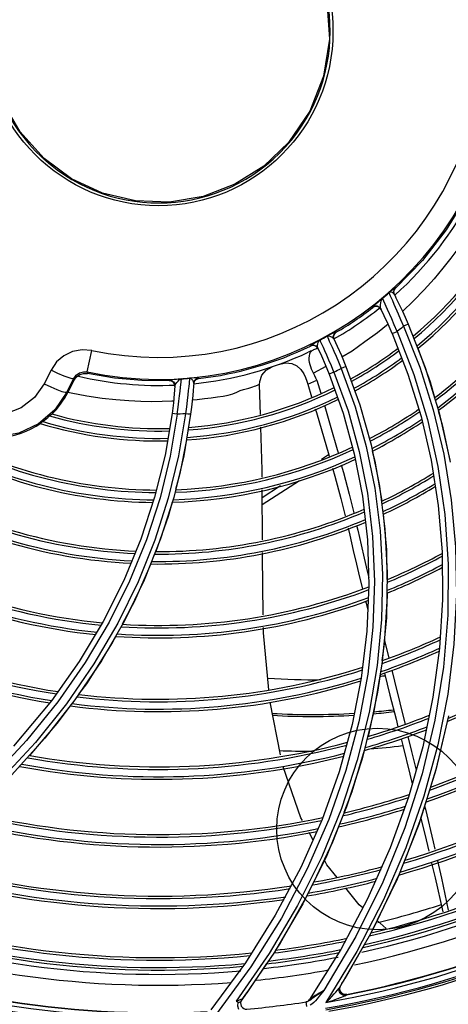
# Model space of a CAD drawing. Extents: x 40.7 to 137.4, y -250.8 to -221.5.
# Tile 185 of 256: x 71.5038 to 71.5888, y -247.38 to -247.1846. Entities that reach past the tile are written whole.
import ezdxf

# ---------------------------------------------------------------- set-up
doc = ezdxf.new("R2010")
doc.units = 0
doc.header["$MEASUREMENT"] = 0
doc.layers.get('0').update_dxf_attribs({"linetype": 'CONTINUOUS'})
doc.layers.add('I-LIN_CHANADA', color=1, linetype='CONTINUOUS')

msp = doc.modelspace()

# ---------------------------------------------------------------- linework, layer by layer
at = {"color": 155}
for p, q in [((71.57741977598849, -247.2384178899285), (71.57702829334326, -247.2387384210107)), ((71.5780054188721, -247.23869824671), (71.57808907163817, -247.2382369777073)), ((71.57808907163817, -247.2382369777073), (71.57835820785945, -247.2378517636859)), ((71.57835857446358, -247.2378514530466), (71.57829651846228, -247.2377304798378)), ((71.57675735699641, -247.2420754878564), (71.57603406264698, -247.2404029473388)), ((71.57715592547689, -247.2390223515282), (71.5773028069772, -247.2393595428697)), ((71.5773028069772, -247.2393595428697), (71.57771012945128, -247.2403052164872)), ((71.57806138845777, -247.2390326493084), (71.5777542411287, -247.2387359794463)), ((71.5781222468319, -247.2391538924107), (71.5780054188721, -247.23869824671)), ((71.57806113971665, -247.2390327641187), (71.5783736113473, -247.2396569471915)), ((71.5737718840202, -247.2415894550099), (71.5738222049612, -247.2416919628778)), ((71.57426255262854, -247.2414864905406), (71.5738222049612, -247.2416919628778)), ((71.57474511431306, -247.2414903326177), (71.57426255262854, -247.2414864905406)), ((71.57517959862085, -247.2417006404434), (71.57474511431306, -247.2414903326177)), ((71.57548299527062, -247.2420785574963), (71.57517959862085, -247.2417006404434)), ((71.57543283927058, -247.2419755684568), (71.57548359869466, -247.2420797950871)), ((71.58084915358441, -247.2449701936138), (71.58423598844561, -247.2536052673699)), ((71.56609541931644, -247.2479113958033), (71.56570352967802, -247.2475448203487)), ((71.56604422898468, -247.2474958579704), (71.56620140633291, -247.2469849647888)), ((71.56614761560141, -247.2480227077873), (71.56604422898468, -247.2474958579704)), ((71.56620140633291, -247.2469849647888), (71.5665826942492, -247.2466077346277)), ((71.56658270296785, -247.246607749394), (71.56653015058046, -247.2464964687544)), ((71.5776666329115, -247.2468361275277), (71.58080489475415, -247.2548888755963)), ((71.5614904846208, -247.2493350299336), (71.56144021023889, -247.2492277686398)), ((71.56191000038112, -247.2492272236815), (71.5614904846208, -247.2493350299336)), ((71.56233645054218, -247.2492892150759), (71.56191000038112, -247.2492272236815)), ((71.51719568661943, -247.254481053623), (71.51808940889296, -247.2502066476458)), ((71.56452172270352, -247.253364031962), (71.56206200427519, -247.2546899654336)), ((71.56848912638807, -247.2533611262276), (71.57126303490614, -247.2609895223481)), ((71.58423598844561, -247.2536052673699), (71.5870091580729, -247.2626194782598)), ((71.51000434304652, -247.2541005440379), (71.5086272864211, -247.2568175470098)), ((71.51315856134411, -247.2584771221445), (71.5145246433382, -247.2557817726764)), ((71.5145246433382, -247.2557817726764), (71.51458204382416, -247.2560787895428)), ((71.51719569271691, -247.2544810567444), (71.51725264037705, -247.2547961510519)), ((71.537869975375, -247.2557115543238), (71.53748848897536, -247.2557317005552)), ((71.53845308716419, -247.2563141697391), (71.53879985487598, -247.2559527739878)), ((71.53879985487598, -247.2559527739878), (71.53927245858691, -247.2557826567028)), ((71.53927245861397, -247.2557826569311), (71.53928164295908, -247.2556540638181)), ((71.5651553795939, -247.2548860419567), (71.56794650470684, -247.2626432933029)), ((71.58080489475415, -247.2548888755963), (71.58339517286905, -247.2632827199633)), ((71.5086272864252, -247.2568175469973), (71.50994916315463, -247.2574537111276)), ((71.50994916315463, -247.2574537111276), (71.51113043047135, -247.2579650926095)), ((71.51331877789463, -247.2585587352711), (71.51458204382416, -247.2560787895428)), ((71.53345349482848, -247.2562067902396), (71.53346267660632, -247.2560915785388)), ((71.53390629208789, -247.2562893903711), (71.53345349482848, -247.2562067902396)), ((71.53458216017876, -247.25739520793), (71.53452276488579, -247.2569383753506)), ((71.53831185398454, -247.256665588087), (71.53825980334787, -247.2573526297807)), ((71.53830246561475, -247.2567938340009), (71.53845308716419, -247.2563141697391)), ((71.55135378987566, -247.257033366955), (71.5513540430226, -247.2570385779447)), ((71.55152737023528, -247.2629048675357), (71.55135378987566, -247.257033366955)), ((71.56091483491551, -247.256882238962), (71.56169792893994, -247.2594402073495)), ((71.56270669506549, -247.2561383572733), (71.56349542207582, -247.258691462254)), ((71.51315856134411, -247.2584771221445), (71.5133187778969, -247.258558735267)), ((71.51333143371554, -247.2584998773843), (71.5139760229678, -247.2586384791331)), ((71.57126303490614, -247.2609895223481), (71.57349895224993, -247.2689271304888)), ((71.53401945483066, -247.2626979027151), (71.53261389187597, -247.2710116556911)), ((71.53666420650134, -247.2627639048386), (71.53528420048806, -247.2711343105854)), ((71.53769041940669, -247.262867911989), (71.53633188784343, -247.2711114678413)), ((71.56794650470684, -247.2626432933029), (71.5701637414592, -247.2707336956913)), ((71.58339517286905, -247.2632827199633), (71.58540585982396, -247.2719845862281)), ((71.5870091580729, -247.2626194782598), (71.58913126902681, -247.2719695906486)), ((71.57349895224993, -247.2689271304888), (71.57516946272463, -247.277146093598)), ((71.53261389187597, -247.2710116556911), (71.53055453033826, -247.2793445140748)), ((71.53528420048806, -247.2711343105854), (71.53326714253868, -247.2795056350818)), ((71.53633188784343, -247.2711114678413), (71.53435125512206, -247.2793762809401)), ((71.56365688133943, -247.2717599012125), (71.56507248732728, -247.2708419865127)), ((71.5701637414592, -247.2707336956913), (71.57177548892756, -247.2791265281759)), ((71.55188500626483, -247.2793930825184), (71.55555309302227, -247.277014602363)), ((71.55926185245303, -247.2760647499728), (71.55189350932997, -247.2808425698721)), ((71.53055453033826, -247.2793445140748), (71.52783175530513, -247.2876425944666)), ((71.53435125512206, -247.2793762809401), (71.53174084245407, -247.2876085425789)), ((71.5519342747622, -247.2877917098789), (71.55187611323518, -247.2778771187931)), ((71.53326714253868, -247.2795056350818), (71.53059702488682, -247.2878537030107)), ((71.53059702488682, -247.2878537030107), (71.52725689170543, -247.2961479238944)), ((71.58756969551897, -247.2902015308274), (71.58766559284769, -247.2996387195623)), ((71.57269741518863, -247.2940126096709), (71.57300948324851, -247.2953090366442)), ((71.57670690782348, -247.294346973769), (71.57651667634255, -247.3032924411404)), ((71.52725689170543, -247.2961479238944), (71.52323158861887, -247.3043500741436)), ((71.57118515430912, -247.2951707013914), (71.57177241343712, -247.2975182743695)), ((71.57305855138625, -247.296735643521), (71.57266502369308, -247.3058830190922)), ((71.57668125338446, -247.2983502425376), (71.57669105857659, -247.2989774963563)), ((71.57240145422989, -247.2999420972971), (71.57250271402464, -247.3003312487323)), ((71.57250271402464, -247.3003312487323), (71.57284790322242, -247.3016320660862)), ((71.58766559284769, -247.2996387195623), (71.58706816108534, -247.3092806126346)), ((71.52033690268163, -247.303999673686), (71.51555897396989, -247.3119487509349)), ((71.52323158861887, -247.3043500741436), (71.51850911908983, -247.3124169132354)), ((71.52458433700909, -247.3038418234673), (71.52000992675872, -247.3117826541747)), ((71.57651667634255, -247.3032924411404), (71.57564585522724, -247.31243779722)), ((71.57266502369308, -247.3058830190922), (71.57153463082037, -247.3152508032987)), ((71.58706816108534, -247.3092806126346), (71.58576392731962, -247.3189979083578)), ((71.51555897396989, -247.3119487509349), (71.51007496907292, -247.3197061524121)), ((71.52000992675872, -247.3117826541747), (71.51475308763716, -247.3195601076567)), ((71.57564585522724, -247.31243779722), (71.57406180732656, -247.3217561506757)), ((71.57283719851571, -247.3144357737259), (71.57105523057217, -247.3239235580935)), ((71.57153463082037, -247.3152508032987), (71.569709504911, -247.3244629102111)), ((71.58869541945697, -247.3184001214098), (71.5867131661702, -247.3284820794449)), ((71.51007496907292, -247.3197061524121), (71.5025395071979, -247.3287133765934)), ((71.51475308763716, -247.3195601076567), (71.50880129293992, -247.3271352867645)), ((71.55548990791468, -247.3304724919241), (71.5534561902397, -247.3199931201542)), ((71.58576392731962, -247.3189979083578), (71.58372215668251, -247.3288486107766)), ((71.58615263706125, -247.3235508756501), (71.58360251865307, -247.3342035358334)), ((71.58881159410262, -247.3227074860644), (71.58632040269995, -247.3334340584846)), ((71.569709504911, -247.3244629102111), (71.56713348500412, -247.3337930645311)), ((71.50691344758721, -247.3279914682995), (71.50001686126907, -247.3354096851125)), ((71.58372215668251, -247.3288486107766), (71.58089867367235, -247.3388472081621)), ((71.5867131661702, -247.3284820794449), (71.58394643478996, -247.3386733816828)), ((71.56713348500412, -247.3337930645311), (71.56375478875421, -247.3432565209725)), ((71.58632040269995, -247.3334340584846), (71.58293829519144, -247.3442575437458)), ((71.58360251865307, -247.3342035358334), (71.58015972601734, -247.3449477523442)), ((71.58089867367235, -247.3388472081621), (71.57726408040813, -247.3489291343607)), ((71.58394643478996, -247.3386733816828), (71.58036676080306, -247.3489306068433)), ((71.56762912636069, -247.3410709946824), (71.56369387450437, -247.3506900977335)), ((71.56862113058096, -247.3407791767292), (71.56470114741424, -247.350399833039)), ((71.56375478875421, -247.3432565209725), (71.55954405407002, -247.3527811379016)), ((71.56508429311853, -247.3432861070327), (71.56082891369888, -247.35306590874)), ((71.56200969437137, -247.3473502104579), (71.56118364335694, -247.3458516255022)), ((71.58015972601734, -247.3449477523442), (71.57579183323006, -247.3557326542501)), ((71.57726408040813, -247.3489291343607), (71.57280453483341, -247.3590109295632)), ((71.55954405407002, -247.3527811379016), (71.55448560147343, -247.3622844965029)), ((71.57899146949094, -247.3542919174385), (71.57411286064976, -247.3645711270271)), ((71.57579183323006, -247.3557326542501), (71.57046233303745, -247.3665131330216)), ((71.56076790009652, -247.3584249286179), (71.55546024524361, -247.3677905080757)), ((71.57280453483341, -247.3590109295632), (71.56748835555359, -247.369062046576)), ((71.55448560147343, -247.3622844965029), (71.54854559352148, -247.3717276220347)), ((71.57645242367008, -247.3649140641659), (71.57469220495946, -247.3633504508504)), ((71.57411286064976, -247.3645711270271), (71.5734352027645, -247.3657723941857)), ((71.57046233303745, -247.3665131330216), (71.5641356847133, -247.3772333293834)), ((71.57338084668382, -247.3659657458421), (71.56715425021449, -247.3767250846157)), ((71.55546024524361, -247.3677905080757), (71.55452688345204, -247.3691855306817)), ((71.56748835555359, -247.369062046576), (71.56130219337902, -247.3790141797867)), ((71.57182099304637, -247.368633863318), (71.56829093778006, -247.3748915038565)), ((71.55327960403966, -247.3698843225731), (71.54675925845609, -247.3793414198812)), ((71.55432536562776, -247.3696025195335), (71.54782864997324, -247.3790645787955)), ((71.57066861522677, -247.3694430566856), (71.56450993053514, -247.3795837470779)), ((71.54854559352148, -247.3717276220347), (71.54171884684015, -247.38102637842)), ((71.54963205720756, -247.3725378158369), (71.54265048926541, -247.3820913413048)), ((71.55274237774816, -247.3718526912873), (71.54886003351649, -247.3776553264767)), ((71.56799575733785, -247.3753728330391), (71.56829096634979, -247.3748915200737)), ((71.56722818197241, -247.376880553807), (71.56740257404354, -247.3763293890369)), ((71.56727927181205, -247.3767612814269), (71.56741813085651, -247.3763485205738)), ((71.56739548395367, -247.376340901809), (71.56740196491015, -247.3763303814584)), ((71.56740257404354, -247.3763293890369), (71.56770520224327, -247.3758431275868)), ((71.56770520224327, -247.3758431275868), (71.56799575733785, -247.3753728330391)), ((71.54782905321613, -247.3790646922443), (71.54816607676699, -247.3786074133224)), ((71.56321194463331, -247.3783688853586), (71.56281927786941, -247.3788378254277)), ((71.5641356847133, -247.3772333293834), (71.56321194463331, -247.3783688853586)), ((71.56865656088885, -247.3780052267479), (71.56812106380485, -247.3779837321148)), ((71.56831079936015, -247.3782435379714), (71.56860817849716, -247.3780821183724)), ((71.56860805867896, -247.3780821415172), (71.56865648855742, -247.3780052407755)), ((71.54696909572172, -247.3792548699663), (71.54675724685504, -247.3793425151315)), ((71.56072390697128, -247.3803991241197), (71.5605844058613, -247.3794840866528)), ((71.56076547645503, -247.3794421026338), (71.56058448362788, -247.379484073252))]:
    msp.add_line(p, q, dxfattribs=at)
at = {"color": 6, "linetype": 'Continuous'}
for points in [[(71.50861160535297, -247.2121445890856), (71.50385958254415, -247.2068584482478), (71.50031744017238, -247.2007107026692), (71.49813244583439, -247.1939702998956), (71.49739422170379, -247.1869771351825), (71.49812234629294, -247.1799353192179), (71.50030532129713, -247.173174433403), (71.50384518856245, -247.1670192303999), (71.50858018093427, -247.1617419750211), (71.5143032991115, -247.1575660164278), (71.52076757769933, -247.154669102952), (71.52768561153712, -247.1531774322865), (71.53474284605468, -247.1531504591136), (71.54171946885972, -247.1546043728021), (71.54825029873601, -247.1574892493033), (71.55403264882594, -247.1616754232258)], [(71.55403264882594, -247.1616754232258), (71.55901861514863, -247.1672917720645), (71.56263432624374, -247.173834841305), (71.56472665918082, -247.1809895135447), (71.56520743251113, -247.1884212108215), (71.56405438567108, -247.1957858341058), (71.56131185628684, -247.202740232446), (71.55709063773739, -247.2089528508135)], [(71.55709063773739, -247.2089528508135), (71.55219847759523, -247.2136330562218), (71.54648525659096, -247.2172442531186), (71.540177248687, -247.2196501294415), (71.53352153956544, -247.2207600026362), (71.52677782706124, -247.2205316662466), (71.52020909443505, -247.2189729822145), (71.51407215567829, -247.2161415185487), (71.50861160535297, -247.2121445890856)], [(71.50858150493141, -247.2121737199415), (71.50840442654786, -247.2120670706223), (71.5082547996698, -247.211929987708), (71.50810599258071, -247.2117920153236)]]:
    msp.add_lwpolyline(points, dxfattribs=at)
at = {"color": 155}
for points in [[(71.59241692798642, -247.2197044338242), (71.58840991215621, -247.2262651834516), (71.58370544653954, -247.2323372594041), (71.57835822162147, -247.2378517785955)], [(71.59636025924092, -247.2211141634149), (71.59547601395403, -247.2227415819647), (71.59442577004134, -247.2244938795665), (71.59324142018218, -247.2263714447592), (71.59199130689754, -247.2282182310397), (71.59068172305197, -247.2300184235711), (71.58928700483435, -247.2319021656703), (71.5877466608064, -247.2339104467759), (71.58598959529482, -247.2360012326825), (71.58404420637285, -247.2381557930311), (71.58190129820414, -247.2403739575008), (71.57973231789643, -247.2424899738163)], [(71.578296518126, -247.2377304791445), (71.5782443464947, -247.2377545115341), (71.5780783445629, -247.2378791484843), (71.57779115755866, -247.2381118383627), (71.57741977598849, -247.2384178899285)], [(71.57829651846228, -247.2377304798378), (71.57802728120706, -247.2381160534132), (71.57794388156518, -247.2385774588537), (71.57806113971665, -247.2390327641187)], [(71.57577183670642, -247.2398195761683), (71.57550456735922, -247.2400600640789), (71.57517553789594, -247.2403504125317), (71.57481103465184, -247.240666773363), (71.57414481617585, -247.2412395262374)], [(71.57537000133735, -247.2414813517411), (71.57538791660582, -247.2411391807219), (71.57542785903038, -247.2407628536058), (71.57549161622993, -247.2403901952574), (71.57560124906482, -247.2400676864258), (71.57577159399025, -247.2398197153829)], [(71.57603406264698, -247.2404029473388), (71.57589996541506, -247.2400993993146), (71.57581050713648, -247.2399027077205), (71.57577155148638, -247.239819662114)], [(71.57702852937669, -247.2387380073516), (71.57706705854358, -247.2388226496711), (71.57715592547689, -247.2390223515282)], [(71.5777542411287, -247.2387359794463), (71.57737136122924, -247.2386294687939), (71.57702864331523, -247.2387381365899)], [(71.57771012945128, -247.2403052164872), (71.5780179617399, -247.2410160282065), (71.5788452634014, -247.2429115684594)], [(71.57836299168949, -247.2396357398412), (71.5787514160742, -247.2404248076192), (71.57919259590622, -247.2413407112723), (71.57969259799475, -247.2424032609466), (71.58024653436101, -247.2436125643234), (71.58084922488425, -247.2449701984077)], [(71.5737718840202, -247.2415894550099), (71.57421207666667, -247.241383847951), (71.57469438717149, -247.2413872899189), (71.57512868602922, -247.2415969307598), (71.57543283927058, -247.2419755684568)], [(71.57414481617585, -247.2412395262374), (71.57392476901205, -247.2414329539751), (71.57380342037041, -247.2415473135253), (71.5737718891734, -247.2415894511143)], [(71.57543284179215, -247.2419755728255), (71.57537966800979, -247.2417658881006), (71.57537000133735, -247.2414813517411)], [(71.57766656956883, -247.2468361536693), (71.57684949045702, -247.2449892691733), (71.57609569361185, -247.243358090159), (71.57543284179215, -247.2419755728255)], [(71.57863699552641, -247.2464463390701), (71.57807971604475, -247.2451274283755), (71.57757757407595, -247.2439609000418), (71.57675735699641, -247.2420754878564)], [(71.5788452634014, -247.2429115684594), (71.57935276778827, -247.2440830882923), (71.57991589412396, -247.2454064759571)], [(71.57684530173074, -247.2449802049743), (71.5747498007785, -247.2467329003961), (71.57223527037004, -247.2485093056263), (71.56972349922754, -247.2503241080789), (71.56771721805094, -247.2515193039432)], [(71.57991549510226, -247.2454066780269), (71.57949132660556, -247.2457563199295), (71.57906477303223, -247.2461028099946), (71.57863538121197, -247.2464457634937)], [(71.57991549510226, -247.2454066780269), (71.58313517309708, -247.2535422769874), (71.58580461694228, -247.2620088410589), (71.58789782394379, -247.2707844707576), (71.58938563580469, -247.2798446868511), (71.59023847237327, -247.2891613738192), (71.59042751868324, -247.2987098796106)], [(71.58084922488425, -247.2449701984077), (71.58072500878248, -247.2450393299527), (71.58038080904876, -247.245200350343), (71.5799161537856, -247.2454071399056)], [(71.56332862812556, -247.2481509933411), (71.56285141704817, -247.2484209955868), (71.56241190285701, -247.2486646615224), (71.56204171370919, -247.24886837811), (71.56176071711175, -247.2490245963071), (71.56157182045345, -247.2491335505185), (71.56146872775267, -247.2491992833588), (71.56143991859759, -247.2492279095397)], [(71.56285983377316, -247.2492412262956), (71.56290651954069, -247.2489264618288), (71.56299111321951, -247.248611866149), (71.56312785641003, -247.2483448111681), (71.56332844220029, -247.248151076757)], [(71.56360173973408, -247.2487138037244), (71.56346114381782, -247.2484218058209), (71.56336818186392, -247.2482315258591), (71.5633284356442, -247.2481510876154)], [(71.56652771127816, -247.246497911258), (71.56633799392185, -247.2465725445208), (71.56592435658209, -247.2467827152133), (71.5653861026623, -247.2470624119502), (71.56474843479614, -247.2473880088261)], [(71.56474869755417, -247.2473877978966), (71.5648793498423, -247.2476585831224), (71.5650178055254, -247.2479506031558), (71.56520418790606, -247.2483502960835), (71.56544545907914, -247.2488763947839)], [(71.56570352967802, -247.2475448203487), (71.5652033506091, -247.2473475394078), (71.56474872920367, -247.2473878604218)], [(71.56653015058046, -247.2464964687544), (71.5661485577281, -247.2468739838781), (71.56599145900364, -247.2473850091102), (71.56609514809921, -247.2479115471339)], [(71.56609512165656, -247.2479113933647), (71.56677246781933, -247.2493719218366), (71.56758843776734, -247.2512120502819), (71.56848918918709, -247.2533611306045)], [(71.57766659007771, -247.2468361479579), (71.577807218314, -247.2467906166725), (71.5781739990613, -247.2466429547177), (71.57863610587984, -247.2464467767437)], [(71.57863538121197, -247.2464457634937), (71.58196369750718, -247.2550046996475), (71.58467979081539, -247.2639376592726), (71.58674748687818, -247.2732086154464), (71.58813077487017, -247.2827805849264), (71.5887971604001, -247.2926276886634), (71.58871322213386, -247.3027263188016)], [(71.51808990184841, -247.250206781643), (71.5161523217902, -247.2500638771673), (71.51428031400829, -247.2504211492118), (71.51256250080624, -247.2512470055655), (71.51112011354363, -247.2524777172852), (71.51000434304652, -247.2541005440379)], [(71.56144021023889, -247.2492277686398), (71.56201258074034, -247.2491223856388), (71.56254572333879, -247.249315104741), (71.56291281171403, -247.2497503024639)], [(71.56211812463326, -247.2500480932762), (71.56197613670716, -247.2501206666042), (71.56183858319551, -247.2501976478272), (71.56170404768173, -247.2502797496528)], [(71.56296385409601, -247.2498592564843), (71.56270636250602, -247.2495104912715), (71.56233645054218, -247.2492892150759)], [(71.5629127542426, -247.2497502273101), (71.56285696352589, -247.2495225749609), (71.56285983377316, -247.2492412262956)], [(71.56291277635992, -247.2497502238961), (71.5636279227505, -247.2513067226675), (71.56435744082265, -247.2529694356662), (71.5651553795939, -247.2548860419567)], [(71.56433546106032, -247.2502982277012), (71.56403146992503, -247.2496313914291), (71.56378999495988, -247.2491114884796), (71.56360173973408, -247.2487138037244)], [(71.56544545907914, -247.2488763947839), (71.5657500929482, -247.2495515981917), (71.56611836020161, -247.2503825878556), (71.56654405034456, -247.2513657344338), (71.56701977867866, -247.2524962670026), (71.56754126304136, -247.253776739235)], [(71.58277423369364, -247.2497869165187), (71.5851957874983, -247.2564623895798), (71.58607461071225, -247.2595669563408)], [(71.56170404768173, -247.2502797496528), (71.56147365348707, -247.2503722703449), (71.5612453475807, -247.2504697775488), (71.56101918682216, -247.2505722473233)], [(71.56121499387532, -247.2517145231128), (71.56124568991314, -247.2512921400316), (71.56133143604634, -247.2509008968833), (71.56148064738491, -247.2505555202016), (71.56170423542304, -247.2502800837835)], [(71.56206200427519, -247.2546899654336), (71.56185635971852, -247.2542976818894), (71.56167737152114, -247.2538971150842), (71.56152276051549, -247.2534828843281), (71.561393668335, -247.2530516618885), (71.56129487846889, -247.2526060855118), (71.5612332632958, -247.2521566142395), (71.56121499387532, -247.2517145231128)], [(71.56613019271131, -247.2545218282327), (71.56560793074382, -247.2532384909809), (71.56513164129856, -247.2521080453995), (71.56470500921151, -247.2511263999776), (71.56433546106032, -247.2502982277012)], [(71.55135405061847, -247.257038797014), (71.55139716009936, -247.2563465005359), (71.55183508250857, -247.2551014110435), (71.55268672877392, -247.2540917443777), (71.55384089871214, -247.2534499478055)], [(71.55537879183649, -247.2529097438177), (71.55657006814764, -247.252678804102), (71.55773754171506, -247.2528150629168), (71.55876972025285, -247.2532708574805), (71.55958465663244, -247.2539772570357), (71.56013044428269, -247.2548502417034)], [(71.56754083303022, -247.2537760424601), (71.57031073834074, -247.2613833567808), (71.57254327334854, -247.2692982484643), (71.57421310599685, -247.2775042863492), (71.57529026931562, -247.2859700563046), (71.57574727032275, -247.2946796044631), (71.57555414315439, -247.303613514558)], [(71.56848918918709, -247.2533611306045), (71.56836104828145, -247.2534285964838), (71.56801172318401, -247.2535815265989), (71.56754123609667, -247.2537767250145)], [(71.51260071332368, -247.2552910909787), (71.51137364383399, -247.2547600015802), (71.51000434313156, -247.2541005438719)], [(71.51452465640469, -247.2557817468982), (71.51422402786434, -247.2558159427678), (71.5135729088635, -247.2556493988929), (71.51260071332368, -247.2552910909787)], [(71.514524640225, -247.2557817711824), (71.51500963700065, -247.2551185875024), (71.51567450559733, -247.2546584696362), (71.51643562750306, -247.254444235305), (71.51719569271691, -247.2544810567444)], [(71.51458203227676, -247.2560787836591), (71.5150527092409, -247.2554392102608), (71.51570088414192, -247.2549858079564), (71.51645980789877, -247.2547635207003), (71.51725257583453, -247.2547961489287)], [(71.53345986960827, -247.256206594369), (71.5280218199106, -247.2561606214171), (71.52261040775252, -247.2556894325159), (71.51725257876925, -247.2547961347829)], [(71.53487712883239, -247.2559508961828), (71.53407003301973, -247.2560177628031), (71.53373427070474, -247.2560480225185), (71.53352702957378, -247.2560730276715), (71.5334595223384, -247.2560916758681)], [(71.53478624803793, -247.2568263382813), (71.53497461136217, -247.2565612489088), (71.53519493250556, -247.2562947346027), (71.53543550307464, -247.2560634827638), (71.5356700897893, -247.2559177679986), (71.5358679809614, -247.2558571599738)], [(71.5358683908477, -247.255857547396), (71.53558681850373, -247.2558863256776), (71.53525323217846, -247.2559177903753), (71.53487712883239, -247.2559508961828)], [(71.53504978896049, -247.2628605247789), (71.53523362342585, -247.2614921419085), (71.53538562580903, -247.2602743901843), (71.53551119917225, -247.2592068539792), (71.53561365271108, -247.2582994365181), (71.53569586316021, -247.2575551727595), (71.53576005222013, -247.2569618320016), (71.53580778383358, -247.2565035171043), (71.53584086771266, -247.2561668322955), (71.53586046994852, -247.2559485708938), (71.53586798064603, -247.2558571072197)], [(71.53748856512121, -247.255731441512), (71.537480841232, -247.2558212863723), (71.53746115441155, -247.2560324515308), (71.53742841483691, -247.2563558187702), (71.53738091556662, -247.2567978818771), (71.53731650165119, -247.2573798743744), (71.53723252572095, -247.2581282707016), (71.53712800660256, -247.2590488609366), (71.53700103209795, -247.2601321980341), (71.53684795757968, -247.2613703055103), (71.53666307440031, -247.2627644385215)], [(71.53809605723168, -247.2560853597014), (71.53799162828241, -247.2559644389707), (71.53789136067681, -247.2558756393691), (71.5377974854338, -247.2558138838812), (71.53771054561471, -247.2557732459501), (71.53763052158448, -247.2557486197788), (71.53755624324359, -247.2557359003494), (71.5374885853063, -247.2557316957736)], [(71.53928164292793, -247.2556540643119), (71.539221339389, -247.2556431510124), (71.53905882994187, -247.2556450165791), (71.53883128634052, -247.2556553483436), (71.537869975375, -247.2557115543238)], [(71.53928164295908, -247.2556540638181), (71.53880870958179, -247.2558243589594), (71.53846201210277, -247.2561859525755), (71.53831185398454, -247.256665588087)], [(71.5601305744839, -247.2548501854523), (71.56044958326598, -247.2556012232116), (71.56072185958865, -247.2563051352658), (71.56091483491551, -247.256882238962)], [(71.56270666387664, -247.2561383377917), (71.56255870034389, -247.2557145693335), (71.56234972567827, -247.2552277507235), (71.56206972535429, -247.2546847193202)], [(71.5661302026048, -247.2545218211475), (71.56563505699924, -247.254717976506), (71.56528453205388, -247.2548486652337), (71.56515534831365, -247.2548860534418)], [(71.56612957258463, -247.2545209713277), (71.56891079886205, -247.2622200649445), (71.57113283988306, -247.2702302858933), (71.57277197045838, -247.2785455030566), (71.57379697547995, -247.2871532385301), (71.5741725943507, -247.2960275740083), (71.57386399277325, -247.3051307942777), (71.57283719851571, -247.3144357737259)], [(71.5086272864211, -247.2568175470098), (71.50669421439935, -247.259552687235), (71.5040962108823, -247.261594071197), (71.50105113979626, -247.2628053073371), (71.49778701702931, -247.2631104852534)], [(71.51113043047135, -247.2579650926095), (71.51212787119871, -247.2583338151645), (71.51283569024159, -247.2585152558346), (71.51315856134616, -247.2584771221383)], [(71.53346267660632, -247.2560915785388), (71.53391540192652, -247.2561740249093), (71.53429259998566, -247.2564324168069), (71.53453192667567, -247.2568219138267), (71.53459169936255, -247.2572780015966)], [(71.53452276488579, -247.2569383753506), (71.53428355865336, -247.2565482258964), (71.53390629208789, -247.2562893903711)], [(71.53459170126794, -247.2572779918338), (71.5344577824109, -247.2588056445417), (71.53426983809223, -247.2606305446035), (71.53401945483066, -247.2626979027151)], [(71.53459168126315, -247.2572779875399), (71.5346511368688, -247.2570691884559), (71.53478624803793, -247.2568263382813)], [(71.53826081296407, -247.2573392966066), (71.5381918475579, -247.2581777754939), (71.53810469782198, -247.2591435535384), (71.53799458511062, -247.2602503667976), (71.53785757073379, -247.2614955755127), (71.53769046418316, -247.2628679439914)], [(71.53801915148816, -247.2600034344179), (71.53899709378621, -247.2599226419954), (71.54045465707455, -247.259769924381), (71.54179522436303, -247.2596049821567), (71.54302209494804, -247.2594393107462), (71.54414897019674, -247.2592697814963), (71.54515755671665, -247.2590686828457), (71.54605099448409, -247.2588090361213), (71.54683191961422, -247.2584786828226), (71.54755150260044, -247.2581772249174), (71.54818481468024, -247.2579473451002), (71.54872583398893, -247.2577926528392), (71.54921172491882, -247.2576794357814), (71.54964489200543, -247.2575613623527), (71.5500291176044, -247.2574404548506), (71.55036261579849, -247.2573236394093), (71.55064719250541, -247.257215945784), (71.55107494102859, -247.2570478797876)], [(71.53831220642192, -247.2566655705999), (71.53828290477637, -247.2564364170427), (71.53819834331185, -247.256241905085), (71.53809605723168, -247.2560853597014)], [(71.55107494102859, -247.2570478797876), (71.55121730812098, -247.2569906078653), (71.5513072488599, -247.2569736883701), (71.55134854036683, -247.257006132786), (71.55135378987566, -247.257033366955)], [(71.56091484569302, -247.2568822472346), (71.56150984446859, -247.2566407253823), (71.56210714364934, -247.2563927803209), (71.56270669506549, -247.2561383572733)], [(71.51315856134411, -247.2584771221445), (71.5107397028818, -247.2620035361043), (71.50749440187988, -247.2647747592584), (71.50364356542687, -247.2666079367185), (71.49945744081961, -247.2673791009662), (71.49521870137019, -247.2670411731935), (71.49121159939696, -247.2656185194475)], [(71.5139760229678, -247.2586384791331), (71.51708672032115, -247.2592471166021), (71.52014827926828, -247.2596923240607), (71.52288143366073, -247.2599607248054), (71.52541493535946, -247.2601692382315), (71.52778816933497, -247.2602789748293), (71.53000976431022, -247.2603209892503), (71.53206614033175, -247.2602796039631), (71.53395052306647, -247.2602139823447), (71.53424678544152, -247.2602024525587)], [(71.56241692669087, -247.2618035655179), (71.56263657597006, -247.262525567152), (71.56372999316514, -247.2661906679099), (71.5649743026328, -247.2704903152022), (71.5651652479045, -247.2711742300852)], [(71.56421591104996, -247.2610628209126), (71.56444671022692, -247.2618225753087), (71.56553527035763, -247.2655248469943), (71.56675349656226, -247.2698391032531), (71.56693019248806, -247.2704889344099)], [(71.51012965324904, -247.2628872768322), (71.51003090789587, -247.2629626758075), (71.50989835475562, -247.2630683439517), (71.50972990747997, -247.2632043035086)], [(71.53505101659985, -247.2628589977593), (71.53365760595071, -247.271167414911), (71.53162579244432, -247.2794786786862), (71.5289399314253, -247.2877675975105), (71.52558289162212, -247.2960019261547), (71.52154005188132, -247.304141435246), (71.51680033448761, -247.31214129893), (71.51134958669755, -247.3199635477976)], [(71.53504978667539, -247.26286051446), (71.534520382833, -247.2627874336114), (71.53414996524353, -247.262728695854), (71.53401938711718, -247.2626979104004)], [(71.53666420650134, -247.2627639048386), (71.53612696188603, -247.2627996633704), (71.53558927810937, -247.2628316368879), (71.53505101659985, -247.2628589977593)], [(71.53769046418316, -247.2628679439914), (71.53754699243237, -247.2628637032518), (71.53716844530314, -247.2628253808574), (71.5366630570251, -247.2627644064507)], [(71.58679384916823, -247.2621077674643), (71.58766959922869, -247.2652014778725), (71.58915133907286, -247.2723746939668)], [(71.50835599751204, -247.2643313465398), (71.50819205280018, -247.2644684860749), (71.50806734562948, -247.264574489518), (71.507981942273, -247.2646510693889)], [(71.55186134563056, -247.275359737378), (71.55185287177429, -247.2739152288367), (71.55160194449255, -247.2654274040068)], [(71.53686636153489, -247.2679639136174), (71.53557044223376, -247.2746084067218), (71.53469178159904, -247.2778238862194)], [(71.57373494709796, -247.2701871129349), (71.57423313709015, -247.272166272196), (71.57559714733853, -247.2801340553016)], [(71.56583113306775, -247.2735592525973), (71.56627090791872, -247.275134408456), (71.56745834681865, -247.2795678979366), (71.56833915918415, -247.2830414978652)], [(71.56758333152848, -247.2728909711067), (71.56799618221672, -247.2744093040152), (71.56912770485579, -247.2787292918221), (71.57005105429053, -247.2824399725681)], [(71.58540585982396, -247.2719845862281), (71.58680669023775, -247.2809633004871), (71.58756969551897, -247.2902015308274)], [(71.57516946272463, -247.277146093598), (71.57624797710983, -247.2856255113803), (71.57670690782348, -247.294346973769)], [(71.57177548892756, -247.2791265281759), (71.5727512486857, -247.2878011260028), (71.57305855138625, -247.296735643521)], [(71.53401085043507, -247.2803157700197), (71.53324276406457, -247.2831266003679), (71.53076892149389, -247.2900998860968)], [(71.57589091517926, -247.2827071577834), (71.57654726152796, -247.2897785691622), (71.57663945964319, -247.2956766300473)], [(71.5706241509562, -247.2848824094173), (71.57085260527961, -247.285858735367), (71.57150875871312, -247.2887802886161), (71.57210926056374, -247.2914585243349), (71.57269741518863, -247.2940126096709)], [(71.5689226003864, -247.2854663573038), (71.56924952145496, -247.286839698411), (71.56994841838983, -247.2898880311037), (71.57057901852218, -247.2926257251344), (71.57118515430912, -247.2951707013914)], [(71.52783175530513, -247.2876425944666), (71.52443161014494, -247.2958712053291), (71.52033690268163, -247.303999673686)], [(71.53174084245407, -247.2876085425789), (71.52848950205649, -247.2957740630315), (71.52458433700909, -247.3038418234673)], [(71.55210323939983, -247.3026680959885), (71.5519529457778, -247.290974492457), (71.55194897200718, -247.2902970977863)], [(71.52981362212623, -247.2925591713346), (71.52654322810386, -247.2999797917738), (71.52413017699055, -247.3045114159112)], [(71.57669105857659, -247.2989774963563), (71.5761136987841, -247.3084065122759), (71.57565118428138, -247.3117430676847)], [(71.59042751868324, -247.2987098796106), (71.5899232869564, -247.308465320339), (71.58869541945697, -247.3184001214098)], [(71.58871322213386, -247.3027263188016), (71.58784390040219, -247.3130445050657), (71.58615263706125, -247.3235508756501)], [(71.57555414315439, -247.303613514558), (71.57467917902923, -247.312748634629), (71.57308924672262, -247.3220585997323)], [(71.55321859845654, -247.3175820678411), (71.55214936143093, -247.3062566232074), (71.55213552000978, -247.3051796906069)], [(71.52285011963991, -247.3069153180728), (71.52214209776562, -247.3082449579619), (71.51702002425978, -247.3163528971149), (71.51548114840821, -247.3184309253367)], [(71.57615337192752, -247.3077585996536), (71.57628126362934, -247.3082645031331), (71.57702531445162, -247.3112726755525)], [(71.51850911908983, -247.3124169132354), (71.5130755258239, -247.3203096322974), (71.50691344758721, -247.3279914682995)], [(71.57527060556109, -247.3144885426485), (71.57477847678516, -247.3180387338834), (71.57287629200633, -247.326788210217)], [(71.57613245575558, -247.3142456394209), (71.5772354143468, -247.3186225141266), (71.57844079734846, -247.3233981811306), (71.57881640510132, -247.3248868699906)], [(71.5776147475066, -247.3136817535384), (71.57814532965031, -247.315858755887), (71.57918419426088, -247.3201361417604), (71.58022108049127, -247.324400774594)], [(71.51134958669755, -247.3199635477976), (71.50517017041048, -247.3275726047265), (71.49825043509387, -247.3349225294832), (71.49058234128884, -247.3419600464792), (71.48216117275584, -247.3486269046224), (71.47298929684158, -247.3548632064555), (71.46308476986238, -247.3606127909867)], [(71.5138032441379, -247.3206966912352), (71.51116134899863, -247.3242641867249), (71.50573896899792, -247.3305569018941)], [(71.57308924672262, -247.3220585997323), (71.57075045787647, -247.3315118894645), (71.56762912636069, -247.3410709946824)], [(71.57406180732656, -247.3217561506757), (71.57173116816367, -247.3312160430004), (71.56862113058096, -247.3407791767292)], [(71.57105523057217, -247.3239235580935), (71.56848198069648, -247.333556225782), (71.56508429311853, -247.3432861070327)], [(71.58856836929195, -247.3238128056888), (71.58634129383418, -247.3333595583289), (71.5852699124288, -247.3368129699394)], [(71.50880129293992, -247.3271352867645), (71.50214364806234, -247.3344657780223), (71.49477211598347, -247.3415050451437)], [(71.57942280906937, -247.3272902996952), (71.57975517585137, -247.3286076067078), (71.58117947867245, -247.3342868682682), (71.58165076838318, -247.3361838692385)], [(71.58080658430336, -247.3268156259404), (71.5815303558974, -247.3298022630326), (71.58241437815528, -247.3334797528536)], [(71.57213427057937, -247.3295599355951), (71.56968392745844, -247.3377686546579), (71.56809468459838, -247.3419187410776)], [(71.55985949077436, -247.3434494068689), (71.55957426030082, -247.3429319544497), (71.5560584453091, -247.3328451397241)], [(71.58435944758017, -247.339747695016), (71.58312011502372, -247.3437424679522), (71.58015499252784, -247.351338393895)], [(71.58410482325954, -247.3405684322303), (71.5842587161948, -247.3412155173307), (71.5857861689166, -247.3477393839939), (71.58610412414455, -247.3491369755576)], [(71.58334227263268, -247.3430263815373), (71.58439056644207, -247.347303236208), (71.5849344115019, -247.3495808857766)], [(71.56702754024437, -247.344705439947), (71.5658516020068, -247.347776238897), (71.56213454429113, -247.3556531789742)], [(71.58293829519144, -247.3442575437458), (71.5786344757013, -247.3551212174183), (71.57338084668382, -247.3659657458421)], [(71.58036676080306, -247.3489306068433), (71.57594822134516, -247.3592051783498), (71.57066861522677, -247.3694430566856)], [(71.56369387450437, -247.3506900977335), (71.55891853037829, -247.3603134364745), (71.55327960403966, -247.3698843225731)], [(71.56470114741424, -247.350399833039), (71.55994365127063, -247.3600266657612), (71.55432536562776, -247.3696025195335)], [(71.56675965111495, -247.3547841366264), (71.56471604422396, -247.3522599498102), (71.56422348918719, -247.3513663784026)], [(71.58664013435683, -247.3514930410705), (71.58742648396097, -247.3549494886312), (71.58879620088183, -247.3612709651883)], [(71.56082891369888, -247.35306590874), (71.55568599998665, -247.362838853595), (71.54963205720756, -247.3725378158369)], [(71.58549148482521, -247.3519139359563), (71.58619433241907, -247.3548574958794), (71.5877272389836, -247.3615864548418)], [(71.57184637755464, -247.3608224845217), (71.57114122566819, -247.3601960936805), (71.56849013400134, -247.3569215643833)], [(71.56451063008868, -247.3795848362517), (71.56514379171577, -247.3789777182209), (71.5657276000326, -247.3783877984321), (71.56619024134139, -247.3778950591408), (71.56652635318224, -247.3775197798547), (71.56685660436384, -247.3771275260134), (71.56715468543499, -247.3767250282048)], [(71.56831088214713, -247.3782434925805), (71.56787418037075, -247.3781065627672), (71.56748625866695, -247.3778464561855), (71.56719634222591, -247.3774912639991), (71.56706853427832, -247.3770896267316), (71.56715467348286, -247.3767250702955)], [(71.56860805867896, -247.3780821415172), (71.56809888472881, -247.3780673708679), (71.567653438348, -247.3778426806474), (71.5673326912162, -247.3774286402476), (71.56722818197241, -247.376880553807)], [(71.56812106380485, -247.3779837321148), (71.56765508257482, -247.3777261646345), (71.56735374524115, -247.3772885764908), (71.56727927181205, -247.3767612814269)], [(71.54782864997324, -247.3790645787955), (71.54784570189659, -247.3790351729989), (71.54784392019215, -247.3790097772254), (71.54780950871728, -247.3789963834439), (71.54773376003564, -247.3790009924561), (71.54762613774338, -247.3790237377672), (71.54749592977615, -247.3790616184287), (71.54734137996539, -247.3791136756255), (71.54716406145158, -247.3791785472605), (71.54696909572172, -247.3792548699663)], [(71.54816607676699, -247.3786074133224), (71.54850990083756, -247.3781375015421), (71.54886005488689, -247.377655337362)], [(71.56171332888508, -247.3788851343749), (71.56150489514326, -247.3790324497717), (71.56131145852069, -247.3791638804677), (71.56112724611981, -247.379278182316), (71.56094645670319, -247.3793723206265), (71.56076547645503, -247.3794421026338)], [(71.56413629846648, -247.3772343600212), (71.563644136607, -247.3774956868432), (71.56318118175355, -247.3777552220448), (71.56276878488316, -247.3779999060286), (71.56241373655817, -247.3782137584), (71.56211404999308, -247.3783960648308), (71.56186512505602, -247.3785618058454), (71.56166047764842, -247.3787077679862), (71.5614965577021, -247.3788322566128), (71.5613745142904, -247.378935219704), (71.56130210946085, -247.3790142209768)], [(71.56281927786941, -247.3788378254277), (71.56245346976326, -247.3792506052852), (71.56210289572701, -247.379610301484), (71.56175671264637, -247.3799137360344), (71.56140907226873, -247.3801503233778)], [(71.56281403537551, -247.3781062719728), (71.56248680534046, -247.3783343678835), (71.56219866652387, -247.37853822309), (71.56171332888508, -247.3788851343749)], [(71.56413636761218, -247.3772343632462), (71.563623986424, -247.3775611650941), (71.5631888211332, -247.3778502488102), (71.56281403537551, -247.3781062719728)], [(71.56451063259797, -247.3795848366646), (71.5656705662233, -247.3792316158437), (71.5666702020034, -247.3788974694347), (71.56762083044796, -247.3785472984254), (71.56831079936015, -247.3782435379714)], [(71.54675925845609, -247.3793414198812), (71.54687244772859, -247.3794016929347), (71.54698475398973, -247.3794676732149), (71.54709588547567, -247.3795401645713)], [(71.54726706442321, -247.3809671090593), (71.54703367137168, -247.3802951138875), (71.54709588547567, -247.3795401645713)], [(71.54725079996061, -247.3795831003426), (71.54716456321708, -247.3795730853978), (71.54709406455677, -247.379541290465)], [(71.54764089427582, -247.3794551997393), (71.5476294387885, -247.3794584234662), (71.5475942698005, -247.3794727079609), (71.5475324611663, -247.3795019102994), (71.54744410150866, -247.3795406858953), (71.54734527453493, -247.3795715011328), (71.54725079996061, -247.3795831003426)]]:
    msp.add_lwpolyline(points, dxfattribs=at)
at = {"color": 6, "linetype": 'Continuous'}
msp.add_circle((71.53132658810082, -247.1868971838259), 0.03459502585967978, dxfattribs=at)
msp.add_arc((71.53132658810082, -247.1868971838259), 0.03404333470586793, 228.0174060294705, 226.9928736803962, dxfattribs=at)
at = {"color": 155}
for centre, radius, start, end in [((71.53132658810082, -247.1868971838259), 0.06467852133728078, 258.1907891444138, 347.8209415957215), ((71.53132658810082, -247.1868971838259), 0.06904536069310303, 258.1903428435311, 347.8217423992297), ((71.53132658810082, -247.1868971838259), 0.07025784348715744, 311.8714921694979, 332.6742329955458), ((71.53132658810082, -247.1868971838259), 0.07880386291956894, 309.8888002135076, 331.6464065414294), ((71.53132658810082, -247.1868971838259), 0.07930440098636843, 309.7737943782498, 331.5777094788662), ((71.53132658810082, -247.1868971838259), 0.08076944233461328, 309.4361468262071, 331.3720393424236), ((71.53132658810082, -247.1868971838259), 0.08127009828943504, 309.320446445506, 331.3002438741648), ((71.53132658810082, -247.1868971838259), 0.09101200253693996, 307.037736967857, 329.767191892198), ((71.53132658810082, -247.1868971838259), 0.09151254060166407, 306.9190015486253, 329.6822150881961), ((71.53132658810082, -247.1868971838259), 0.09297758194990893, 306.5707282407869, 329.4304097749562), ((71.53132658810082, -247.1868971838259), 0.09347823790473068, 306.451480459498, 329.3433435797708), ((71.5312967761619, -247.1868652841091), 0.06915326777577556, 310.0261071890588, 311.399499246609), ((71.53132658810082, -247.1868971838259), 0.07025784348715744, 299.6910394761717, 308.6785609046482), ((71.53132658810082, -247.1868971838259), 0.06934223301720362, 300.5644185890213, 307.7950735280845), ((71.53132658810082, -247.1868971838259), 0.06910976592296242, 297.5848078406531, 298.9211335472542), ((71.53132658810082, -247.1868971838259), 0.06934223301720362, 276.5799309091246, 295.7859035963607), ((71.53132658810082, -247.1868971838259), 0.07025784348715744, 295.9932419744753, 296.6961670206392), ((71.53132658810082, -247.1868971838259), 0.07880386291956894, 298.9468065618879, 307.1128829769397), ((71.53132658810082, -247.1868971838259), 0.07025784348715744, 275.6951286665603, 295.0003170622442), ((71.53132658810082, -247.1868971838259), 0.07930440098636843, 298.8935588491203, 307.0133946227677), ((71.53132658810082, -247.1868971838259), 0.08076944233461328, 298.7318678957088, 306.7200172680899), ((71.53132658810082, -247.1868971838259), 0.08127009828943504, 298.6746874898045, 306.6190531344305), ((71.53132658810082, -247.1868971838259), 0.07605414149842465, 297.232884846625, 298.4351097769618), ((71.53132658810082, -247.1868971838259), 0.07025784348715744, 256.9204364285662, 272.6835889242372), ((71.53132658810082, -247.1868971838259), 0.06910976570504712, 273.7681188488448, 275.1153460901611), ((71.53132658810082, -247.1868971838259), 0.07880386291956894, 274.3669290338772, 296.2635952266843), ((71.49863332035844, -247.2510780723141), 0.0164809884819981, 314.2306496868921, 333.0060445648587), ((71.53132658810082, -247.1868971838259), 0.08127009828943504, 273.9470229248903, 296.0663110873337), ((71.53132658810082, -247.1868971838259), 0.08076944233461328, 274.0333838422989, 296.1087344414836), ((71.53132658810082, -247.1868971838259), 0.07930440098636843, 274.2828534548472, 296.2259765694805), ((71.53132658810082, -247.1868971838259), 0.09101200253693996, 297.3898798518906, 304.5883606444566), ((71.49863332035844, -247.2510780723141), 0.01643714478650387, 306.2639834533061, 312.4613052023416), ((71.53132658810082, -247.1868971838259), 0.07930440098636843, 254.1972594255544, 271.5777094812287), ((71.53132658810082, -247.1868971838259), 0.07880386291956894, 254.4247352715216, 271.6464065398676), ((71.53132658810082, -247.1868971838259), 0.09151254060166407, 297.3160251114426, 304.4809948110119), ((71.53132658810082, -247.1868971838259), 0.09297758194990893, 297.0959739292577, 304.1652216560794), ((71.49863332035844, -247.2510780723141), 0.0164809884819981, 243.8283741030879, 304.55766740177), ((71.53132658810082, -247.1868971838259), 0.08127009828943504, 253.2107100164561, 271.3002438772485), ((71.53132658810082, -247.1868971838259), 0.08076944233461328, 253.4771828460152, 271.3720393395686), ((71.53132658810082, -247.1868971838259), 0.09347823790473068, 297.0194915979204, 304.0568193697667), ((71.53132658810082, -247.1868971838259), 0.09151254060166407, 242.0696504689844, 269.6822150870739), ((71.53132658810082, -247.1868971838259), 0.09101200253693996, 242.1657805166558, 269.7671918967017), ((71.53132658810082, -247.1868971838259), 0.09347823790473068, 241.688294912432, 269.3433435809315), ((71.53132658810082, -247.1868971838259), 0.09297758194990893, 241.7859855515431, 269.4304097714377), ((71.53132658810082, -247.1868971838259), 0.09101200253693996, 272.1657805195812, 295.031179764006), ((71.53132658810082, -247.1868971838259), 0.09297758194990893, 271.7859855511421, 294.780213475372), ((71.53132658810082, -247.1868971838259), 0.09151254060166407, 272.0696504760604, 294.9684687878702), ((71.53132658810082, -247.1868971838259), 0.09347823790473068, 271.6882949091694, 294.7143224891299), ((71.53132658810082, -247.1868971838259), 0.1032201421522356, 295.4126279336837, 301.8990609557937), ((71.53132658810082, -247.1868971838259), 0.1037206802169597, 295.3245473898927, 301.7859107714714), ((71.53132658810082, -247.1868971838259), 0.1051857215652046, 239.3028591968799, 267.1735397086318), ((71.53132658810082, -247.1868971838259), 0.1037206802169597, 239.6110418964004, 267.4578284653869), ((71.53132658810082, -247.1868971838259), 0.1032201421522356, 239.7157475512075, 267.5541871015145), ((71.53132658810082, -247.1868971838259), 0.1051857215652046, 295.0639462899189, 301.4535468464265), ((71.53132658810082, -247.1868971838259), 0.1056863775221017, 294.9739682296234, 301.3395875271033), ((71.53132658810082, -247.1868971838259), 0.1056863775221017, 239.1969833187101, 267.0756487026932), ((71.53132658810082, -247.1868971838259), 0.1037206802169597, 269.6110418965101, 293.2095399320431), ((71.53132658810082, -247.1868971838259), 0.1032201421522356, 269.7157475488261, 293.2893822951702), ((71.53132658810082, -247.1868971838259), 0.1178699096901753, 236.5366480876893, 264.5850491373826), ((71.53132658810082, -247.1868971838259), 0.1056863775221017, 269.1969833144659, 292.8903905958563), ((71.53132658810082, -247.1868971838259), 0.1051857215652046, 269.3028591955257, 292.9725011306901), ((71.53132658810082, -247.1868971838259), 0.1203361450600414, 235.9804743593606, 264.0582138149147), ((71.53132658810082, -247.1868971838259), 0.1198354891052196, 236.0938046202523, 264.1657089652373), ((71.53132658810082, -247.1868971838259), 0.1183704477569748, 236.4242085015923, 264.478685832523), ((71.53132658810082, -247.1868971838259), 0.1484148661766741, 292.6969069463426, 317.6401345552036), ((71.53132658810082, -247.1868971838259), 0.147914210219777, 292.8275134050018, 317.760293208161), ((71.53132658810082, -247.1868971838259), 0.1178699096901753, 292.6512091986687, 298.5071252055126), ((71.53132658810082, -247.1868971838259), 0.1183704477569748, 292.5508408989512, 298.3885125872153), ((71.53132658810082, -247.1868971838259), 0.1325196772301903, 233.1573980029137, 261.360492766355), ((71.53132658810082, -247.1868971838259), 0.1198354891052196, 292.255054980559, 298.0403998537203), ((71.53132658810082, -247.1868971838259), 0.1349859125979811, 232.5720335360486, 260.7970522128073), ((71.53132658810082, -247.1868971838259), 0.1344852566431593, 232.6912000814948, 260.911857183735), ((71.53132658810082, -247.1868971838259), 0.1330202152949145, 233.0389436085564, 261.2465731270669), ((71.53132658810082, -247.1868971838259), 0.1203361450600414, 292.1533145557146, 297.9211388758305), ((71.53132658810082, -247.1868971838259), 0.1183704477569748, 266.4242084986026, 290.6396276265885), ((71.53132658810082, -247.1868971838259), 0.1178699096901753, 266.5366480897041, 290.734065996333), ((71.53132658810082, -247.1868971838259), 0.1203361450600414, 265.9804743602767, 290.2647837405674), ((71.53132658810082, -247.1868971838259), 0.1198354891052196, 266.0938046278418, 290.3608381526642), ((71.53132658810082, -247.1868971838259), 0.1598781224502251, 289.6822064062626, 314.841093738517), ((71.53132658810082, -247.1868971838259), 0.1593775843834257, 289.8147598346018, 314.965102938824), ((71.53132658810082, -247.1868971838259), 0.1618438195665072, 289.1608980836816, 314.3526378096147), ((71.53132658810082, -247.1868971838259), 0.16134316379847, 289.2937733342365, 314.4772513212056), ((71.53132658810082, -247.1868971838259), 0.1330202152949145, 289.4695021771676, 294.8473798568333), ((71.53132658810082, -247.1868971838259), 0.1325196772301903, 289.5789674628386, 294.9704579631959), ((71.53132658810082, -247.1868971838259), 0.1349859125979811, 289.0370643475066, 294.3627331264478), ((71.53132658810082, -247.1868971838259), 0.1344852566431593, 289.1475749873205, 294.4863600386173), ((71.53132658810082, -247.1868971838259), 0.1330202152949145, 263.0389436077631, 287.707013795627), ((71.53132658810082, -247.1868971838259), 0.1325196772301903, 263.1573979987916, 287.8120940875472), ((71.53132658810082, -247.1868971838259), 0.1715857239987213, 286.5587098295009, 311.8980705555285), ((71.53132658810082, -247.1868971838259), 0.1349859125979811, 262.5720335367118, 287.2913790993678), ((71.53132658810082, -247.1868971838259), 0.1344852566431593, 262.6912000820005, 287.3976607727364), ((71.56180242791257, -247.1853000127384), 0.1302441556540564, 266.1235950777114, 270.7693550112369), ((71.56180242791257, -247.1853000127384), 0.1302441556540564, 275.9298345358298, 276.3656443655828), ((71.53132658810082, -247.1868971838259), 0.1720862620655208, 286.4242077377, 311.7705226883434), ((71.53132658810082, -247.1868971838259), 0.174051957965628, 285.8952943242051, 311.2683695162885), ((71.53132658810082, -247.1868971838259), 0.1735513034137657, 286.0300991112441, 311.3964415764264), ((71.56180242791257, -247.1853000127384), 0.1371501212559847, 266.670514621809, 273.4908368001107), ((71.56180242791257, -247.1853000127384), 0.1375331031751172, 275.0822923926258, 276.771178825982), ((71.56180242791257, -247.1853000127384), 0.1371501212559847, 275.1398100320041, 276.7499749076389), ((71.56180242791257, -247.1853000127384), 0.1375331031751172, 266.7120883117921, 273.4480759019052), ((71.53132658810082, -247.1868971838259), 0.1464491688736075, 286.4387472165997, 291.4956000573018), ((71.53132658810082, -247.1868971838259), 0.145948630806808, 286.5547318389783, 291.6221700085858), ((71.53132658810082, -247.1868971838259), 0.1484148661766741, 285.9812103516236, 290.9974130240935), ((71.53132658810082, -247.1868971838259), 0.147914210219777, 286.0980386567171, 291.1244561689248), ((71.53132658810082, -247.1868971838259), 0.145948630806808, 259.9193214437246, 284.891864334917), ((71.53132658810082, -247.1868971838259), 0.147914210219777, 259.4355797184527, 284.4482788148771), ((71.53132658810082, -247.1868971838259), 0.1464491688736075, 259.7963564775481, 284.7792643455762), ((71.56180242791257, -247.1853000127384), 0.1444390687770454, 267.3988116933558, 269.9659142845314), ((71.56180242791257, -247.1853000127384), 0.1444390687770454, 274.5411334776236, 277.1227654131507), ((71.53132658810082, -247.1868971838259), 0.1837938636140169, 283.2565396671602, 308.750244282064), ((71.53132658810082, -247.1868971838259), 0.1484148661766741, 259.3120170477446, 284.3347121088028), ((71.53132658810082, -247.1868971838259), 0.1842944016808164, 283.120207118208, 308.619611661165), ((71.53132658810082, -247.1868971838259), 0.186260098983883, 282.5841510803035, 308.1055036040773), ((71.53132658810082, -247.1868971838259), 0.1857594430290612, 282.7207677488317, 308.2365964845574), ((71.53132658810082, -247.1868971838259), 0.1871111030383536, 282.4418057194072, 307.9878198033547), ((71.53132658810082, -247.1868971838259), 0.1892692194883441, 281.8597820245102, 307.2914403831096), ((71.53132658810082, -247.1868971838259), 0.1598781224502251, 283.2507534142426, 288.0563546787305), ((71.53132658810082, -247.1868971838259), 0.1593775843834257, 283.3720500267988, 288.185987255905), ((71.53132658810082, -247.1868971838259), 0.1593775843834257, 256.5695976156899, 281.7900047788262), ((71.53132658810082, -247.1868971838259), 0.1618438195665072, 282.7727195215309, 287.5462769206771), ((71.53132658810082, -247.1868971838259), 0.16134316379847, 282.8947132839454, 287.6763280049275), ((71.53132658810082, -247.1868971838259), 0.1618438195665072, 255.9436763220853, 281.203500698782), ((71.53132658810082, -247.1868971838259), 0.16134316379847, 256.0709753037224, 281.3229363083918), ((71.53132658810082, -247.1868971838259), 0.1598781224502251, 256.4428113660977, 281.6713573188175), ((71.53132658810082, -247.1868971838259), 0.1955225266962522, 279.7712952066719, 306.211098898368), ((71.53132658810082, -247.1868971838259), 0.1947860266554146, 281.0343614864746, 305.7142884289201), ((71.53132658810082, -247.1868971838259), 0.1947198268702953, 281.0467770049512, 305.711968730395), ((71.53132658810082, -247.1868971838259), 0.1966411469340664, 279.70283272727, 304.7687637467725), ((71.53132658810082, -247.1868971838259), 0.1969382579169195, 279.7028181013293, 304.7690556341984), ((71.53132658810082, -247.1868971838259), 0.1720862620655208, 253.3113783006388, 278.7180455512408), ((71.53132658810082, -247.1868971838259), 0.1715857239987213, 253.441182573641, 278.8412553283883), ((71.53132658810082, -247.1868971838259), 0.1973534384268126, 279.8479015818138, 303.9473457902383), ((71.53132658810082, -247.1868971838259), 0.174051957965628, 252.8005442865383, 278.2325721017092), ((71.53132658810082, -247.1868971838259), 0.1735513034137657, 252.9307999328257, 278.3564491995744), ((71.53132658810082, -247.1868971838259), 0.1720862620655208, 280.2395331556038, 284.8624753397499), ((71.53132658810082, -247.1868971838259), 0.1715857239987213, 280.3648832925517, 284.9945966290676), ((71.53132658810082, -247.1868971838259), 0.174051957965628, 279.7458291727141, 284.3427248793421), ((71.53132658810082, -247.1868971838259), 0.1735513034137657, 279.8717764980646, 284.4752239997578), ((71.53132658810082, -247.1868971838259), 0.186260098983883, 249.5896382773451, 275.1619237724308), ((71.53132658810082, -247.1868971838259), 0.1857594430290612, 249.7225194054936, 275.2895892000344), ((71.53132658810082, -247.1868971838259), 0.1842944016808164, 250.1108522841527, 275.6624115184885), ((71.53132658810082, -247.1868971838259), 0.1837938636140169, 250.2433301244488, 275.7895057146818), ((71.53132658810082, -247.1868971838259), 0.182110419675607, 283.8276904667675, 287.9447903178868), ((71.53132658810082, -247.1868971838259), 0.1892692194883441, 248.8764043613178, 274.3789849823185), ((71.53132658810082, -247.1868971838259), 0.1871111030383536, 249.4495664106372, 275.0139082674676), ((71.53132658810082, -247.1868971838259), 0.2083655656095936, 277.3091362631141, 301.4670097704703), ((71.53132658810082, -247.1868971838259), 0.1955239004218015, 246.8454238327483, 273.3202086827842), ((71.53132658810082, -247.1868971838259), 0.1837938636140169, 277.2657395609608, 281.7453151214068), ((71.53132658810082, -247.1868971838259), 0.1969382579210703, 246.7851294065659, 271.9000870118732), ((71.53132658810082, -247.1868971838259), 0.1966428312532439, 246.7891129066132, 271.9010355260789), ((71.53132658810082, -247.1868971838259), 0.1973534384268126, 246.9312869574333, 271.0897270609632), ((71.53132658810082, -247.1868971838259), 0.1947860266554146, 248.086308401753, 272.8407386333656), ((71.53132658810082, -247.1868971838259), 0.1947198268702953, 248.0983991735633, 272.8362684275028), ((71.53132658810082, -247.1868971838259), 0.1857594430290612, 276.7590507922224, 281.2171341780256), ((71.53132658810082, -247.1868971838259), 0.1842944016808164, 277.1369010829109, 281.6109375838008), ((71.53132658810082, -247.1868971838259), 0.1871111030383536, 276.4291652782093, 280.9704800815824), ((71.53132658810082, -247.1868971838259), 0.186260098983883, 276.6296945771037, 281.0824133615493), ((71.53132658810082, -247.1868971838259), 0.1892692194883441, 275.8776320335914, 280.2593186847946), ((71.53132658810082, -247.1868971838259), 0.2083655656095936, 247.1098218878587, 269.3673597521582), ((71.54876145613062, -247.3797543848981), 0.001159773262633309, 143.5103968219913, 275.2014352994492), ((71.56038956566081, -247.3784023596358), 0.001098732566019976, 278.6549786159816, 326.159793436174), ((71.5311805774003, -247.1866266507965), 0.1950860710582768, 275.2014349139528, 278.6687291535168)]:
    msp.add_arc(centre, radius, start, end, dxfattribs=at)
at = {"layer": 'I-LIN_CHANADA'}
msp.add_circle((71.57478043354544, -247.3451728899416), 0.02, dxfattribs=at)

doc.saveas('drawing.dxf')
